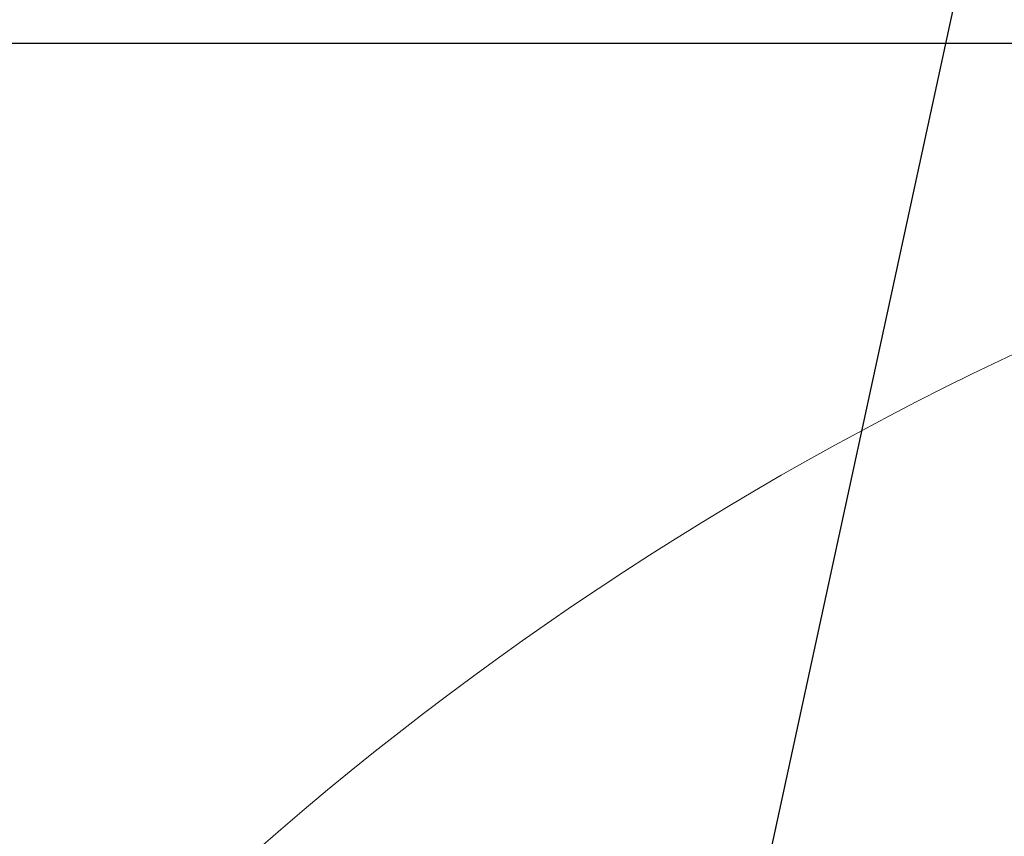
# Model space of a CAD drawing. Header units: millimetres. Extents: x -1 to 10933, y 0 to 7722.
# Tile 10 of 122: x 1520 to 2400, y 4396 to 5127. Entities that reach past the tile are written whole.
import ezdxf

# ---------------------------------------------------------------- set-up
doc = ezdxf.new("R2010")
doc.units = ezdxf.units.MM
doc.header["$LTSCALE"] = 13
doc.header["$PDSIZE"] = -1
doc.dimstyles.new('efort-st-1', dxfattribs={"dimtxt": 100, "dimasz": 100, "dimexe": 1.25, "dimexo": 0.625, "dimtad": 1, "dimdec": 0, "dimdsep": 46, "dimtxsty": 'Standard', "dimcen": 2.5, "dimclrd": 3, "dimclre": 3, "dimadec": 0, "dimazin": 0, "dimtfac": 1, "dimtmove": 0, "dimatfit": 3, "dimfxl": 1, "dimarcsym": 0})

# ---------------------------------------------------------------- blocks, each defined once
blk = doc.blocks.new('*D141')
at = {"color": 3, "lineweight": -2}
for p, q in [((3648.18, 5105.23), (671.21, 5105.23)), ((672.46, 5005.23), (672.46, 1623.93)), ((3576.39, 1523.93), (671.21, 1523.93))]:
    blk.add_line(p, q, dxfattribs=at)
at = {"color": 3}
for points in [[(689.13, 5005.23), (655.8, 5005.23), (672.46, 5105.23)], [(655.8, 1623.93), (689.13, 1623.93), (672.46, 1523.93)]]:
    blk.add_solid(points, dxfattribs=at)
at = {"layer": 'Defpoints', "color": 0}
for p in [(3648.81, 5105.23), (672.46, 1523.93), (3577.02, 1523.93)]:
    blk.add_point(p, dxfattribs=at)
at = {"color": 0, "insert": (621.84, 3343.53), "char_height": 100, "attachment_point": 5, "rotation": 90}
blk.add_mtext('3581', dxfattribs=at)
blk = doc.blocks.new('*D142')
at = {"color": 3, "lineweight": -2}
for p, q in [((3648.18, 5105.23), (470.47, 5105.23)), ((471.72, 892.9), (471.72, 5005.23)), ((2387.63, 792.9), (470.47, 792.9))]:
    blk.add_line(p, q, dxfattribs=at)
at = {"color": 3}
for points in [[(488.39, 5005.23), (455.06, 5005.23), (471.72, 5105.23)], [(455.06, 892.9), (488.39, 892.9), (471.72, 792.9)]]:
    blk.add_solid(points, dxfattribs=at)
at = {"layer": 'Defpoints', "color": 0}
for p in [(471.72, 5105.23), (3648.81, 5105.23), (2388.26, 792.9)]:
    blk.add_point(p, dxfattribs=at)
at = {"color": 0, "insert": (421.1, 2938.83), "char_height": 100, "attachment_point": 5, "rotation": 90}
blk.add_mtext('4312', dxfattribs=at)

msp = doc.modelspace()

# ---------------------------------------------------------------- linework, layer by layer
at = {"color": 0, "linetype": 'Continuous', "lineweight": 18}
msp.add_arc((3648.81, 2197.93), 2907.3, 30, 170, dxfattribs=at)

# ---------------------------------------------------------------- dimensions: what is measured, and where the dimension line sits
at = {"color": 0}
for base, p1, p2, picture, middle in [((471.72, 5105.23), (2388.26, 792.9), (3648.81, 5105.23), '*D142', (471.72, 2938.83)), ((672.46, 1523.93), (3648.81, 5105.23), (3577.02, 1523.93), '*D141', (672.46, 3343.53))]:
    dim = msp.add_linear_dim(base=base, p1=p1, p2=p2, angle=90, dimstyle='efort-st-1', dxfattribs=at)
    dim.commit()
    dim.dimension.update_dxf_attribs({"geometry": picture, "text_midpoint": middle, "dimtype": 160})

# ---------------------------------------------------------------- leaders
msp.add_leader([(2038.81, 3677.93), (2456.87, 5607.56)], dimstyle='efort-st-1', override={"dimgap": 0.625, "dimtad": 0}, dxfattribs=at)

doc.saveas('drawing.dxf')
